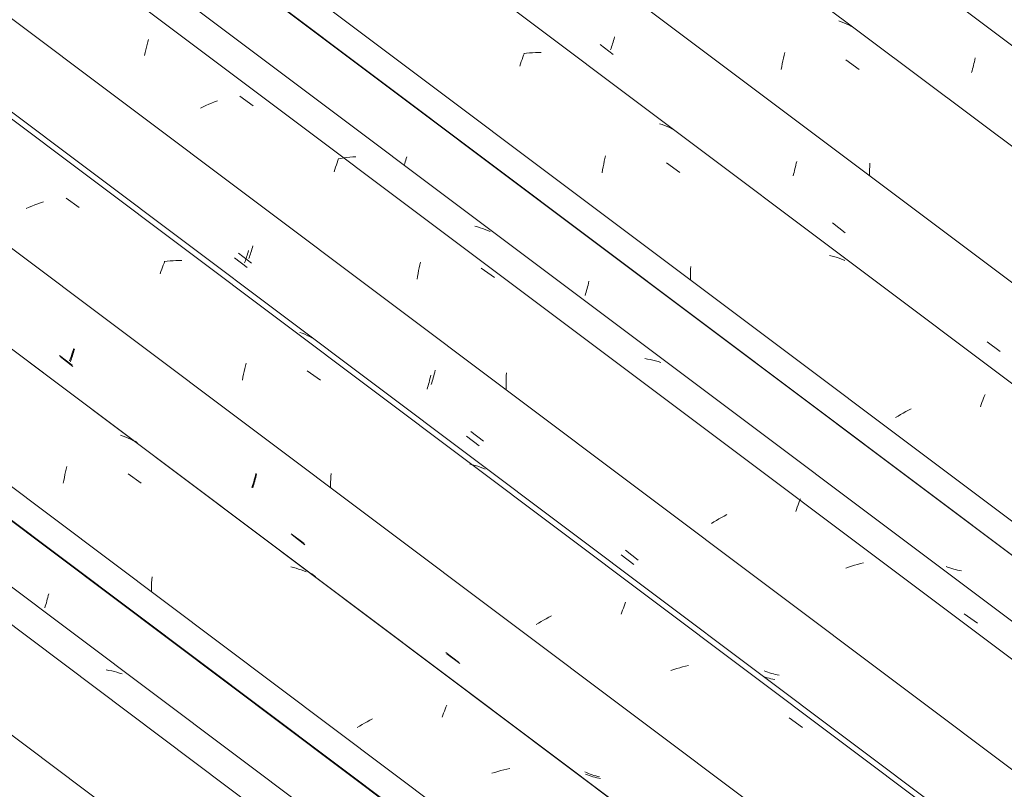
# Model space of a CAD drawing. Header units: millimetres. Extents: x 6528 to 21779, y 617 to 11154.
# Tile 92 of 106: x 16921 to 17635, y 6372 to 6930. Entities that reach past the tile are written whole.
import ezdxf

# ---------------------------------------------------------------- set-up
doc = ezdxf.new("R2010")
doc.units = ezdxf.units.MM
doc.layers.add('A-GLAZ-CWMG', color=7, linetype='Continuous', lineweight=5)

# ---------------------------------------------------------------- blocks, each defined once
blk = doc.blocks.new('FP_94-ISO_02')
at = {"layer": 'A-GLAZ-CWMG'}
blk.add_line((18077.9, 5618.56), (13328.06, 9183.58), dxfattribs=at)
blk = doc.blocks.new('FP_95-ISO_02')
at = {"layer": 'A-GLAZ-CWMG', "color": 9, "true_color": 0xc0c0c0}
for p, q in [((16940.51, 6507.17), (16940.86, 6508.43)), ((16940.86, 6508.43), (16941.21, 6509.72)), ((16941.21, 6509.72), (16941.55, 6511.03)), ((16941.55, 6511.03), (16941.88, 6512.37)), ((16941.88, 6512.37), (16942.2, 6513.72)), ((16939.42, 6503.52), (16939.78, 6504.71)), ((16939.78, 6504.71), (16940.15, 6505.93)), ((16940.15, 6505.93), (16940.51, 6507.17))]:
    blk.add_line(p, q, dxfattribs=at)
blk = doc.blocks.new('Rectangular Mullion - Telha Fibrocimento - Ondulada-V79-ISO_02')
at = {"layer": 'A-GLAZ-CWMG'}
for p, q in [((18140.25, 5647.42), (13356.35, 9238.01)), ((18138.04, 5648.69), (13356.35, 9237.62))]:
    blk.add_line(p, q, dxfattribs=at)
for name in ['FP_94-ISO_02', 'FP_95-ISO_02']:
    blk.add_blockref(name, (0, 0), dxfattribs=at)
blk = doc.blocks.new('FP_107-ISO_02')
at = {"layer": 'A-GLAZ-CWMG'}
blk.add_line((18096.35, 5632.2), (13346.83, 9196.97), dxfattribs=at)
at = {"layer": 'A-GLAZ-CWMG', "color": 9, "true_color": 0xc0c0c0}
for p, q in [((16985.91, 6458.15), (16983.94, 6458.49)), ((16987.86, 6457.75), (16985.91, 6458.15)), ((16989.79, 6457.3), (16987.86, 6457.75)), ((16991.69, 6456.8), (16989.79, 6457.3)), ((16993.56, 6456.24), (16991.69, 6456.8)), ((16995.41, 6455.63), (16993.56, 6456.24))]:
    blk.add_line(p, q, dxfattribs=at)
blk = doc.blocks.new('FP_109-ISO_02')
at = {"layer": 'A-GLAZ-CWMG'}
blk.add_line((18226.9, 5706.6), (11838.19, 10501.68), dxfattribs=at)
at = {"layer": 'A-GLAZ-CWMG', "color": 9, "true_color": 0xc0c0c0}
for p, q in [((16996.21, 6627.9), (16994.38, 6628.54)), ((16998.01, 6627.2), (16996.21, 6627.9)), ((16999.78, 6626.44), (16998.01, 6627.2)), ((17001.52, 6625.63), (16999.78, 6626.44)), ((17003.22, 6624.77), (17001.52, 6625.63)), ((17004.89, 6623.85), (17003.22, 6624.77)), ((16954.03, 6600), (16954.48, 6602.03)), ((16954.48, 6602.03), (16954.95, 6604.03)), ((16954.95, 6604.03), (16955.43, 6606)), ((16952.79, 6593.77), (16953.18, 6595.87)), ((16953.18, 6595.87), (16953.6, 6597.95)), ((16953.6, 6597.95), (16954.03, 6600)), ((16999.72, 6600.59), (17009.34, 6593.7)), ((17119.62, 6532.63), (17117.7, 6533.09)), ((17121.52, 6532.11), (17119.62, 6532.63)), ((17123.39, 6531.53), (17121.52, 6532.11)), ((17125.23, 6530.9), (17123.39, 6531.53)), ((17127.04, 6530.22), (17125.23, 6530.9)), ((17128.81, 6529.48), (17127.04, 6530.22)), ((17016.84, 6521.61), (17016.96, 6523.83)), ((17016.96, 6523.83), (17017.11, 6526.04)), ((17016.68, 6514.94), (17016.7, 6517.17)), ((17016.7, 6517.17), (17016.76, 6519.39)), ((17016.76, 6519.39), (17016.84, 6521.61)), ((17229.04, 6428.7), (17229.58, 6430.12)), ((17229.58, 6430.12), (17230.13, 6431.51)), ((17230.13, 6431.51), (17230.66, 6432.84)), ((17176.95, 6422.98), (17175, 6421.97)), ((17227.37, 6424.14), (17227.93, 6425.71)), ((17227.93, 6425.71), (17228.48, 6427.22)), ((17228.48, 6427.22), (17229.04, 6428.7)), ((17167.5, 6417.74), (17165.7, 6416.65)), ((17169.33, 6418.82), (17167.5, 6417.74)), ((17171.19, 6419.88), (17169.33, 6418.82)), ((17173.09, 6420.94), (17171.19, 6419.88)), ((17175, 6421.97), (17173.09, 6420.94)), ((17276.35, 6386.99), (17274.19, 6386.52)), ((17265.57, 6384.22), (17263.43, 6383.55)), ((17267.72, 6384.86), (17265.57, 6384.22)), ((17269.87, 6385.46), (17267.72, 6384.86)), ((17272.03, 6386.01), (17269.87, 6385.46)), ((17274.19, 6386.52), (17272.03, 6386.01))]:
    blk.add_line(p, q, dxfattribs=at)
blk = doc.blocks.new('FP_110-ISO_02')
at = {"layer": 'A-GLAZ-CWMG', "color": 9, "true_color": 0xc0c0c0}
for p, q in [((16959.37, 6686.14), (16959.74, 6687.3)), ((16959.74, 6687.3), (16960.11, 6688.5)), ((16960.11, 6688.5), (16960.47, 6689.72)), ((16960.47, 6689.72), (16960.82, 6690.96)), ((16950.47, 6685.56), (16959.72, 6678.44)), ((16957.9, 6681.75), (16958.27, 6682.8)), ((16958.27, 6682.8), (16958.64, 6683.89)), ((16958.64, 6683.89), (16959.01, 6685)), ((16959.01, 6685), (16959.37, 6686.14)), ((17090.86, 6592.78), (17091.21, 6594.04)), ((17091.21, 6594.04), (17091.56, 6595.33)), ((17091.56, 6595.33), (17091.9, 6596.63)), ((17091.9, 6596.63), (17092.23, 6597.96)), ((17092.23, 6597.96), (17092.55, 6599.31)), ((17092.55, 6599.31), (17092.87, 6600.68)), ((17090.14, 6590.34), (17090.5, 6591.55)), ((17090.5, 6591.55), (17090.86, 6592.78)), ((17118.69, 6556.3), (17127.95, 6549.19)), ((17230.86, 6470.23), (17240.11, 6463.14)), ((17332.68, 6382.4), (17331.38, 6382.93)), ((17334, 6381.91), (17332.68, 6382.4)), ((17335.34, 6381.45), (17334, 6381.91)), ((17336.69, 6381.03), (17335.34, 6381.45)), ((17338.06, 6380.64), (17336.69, 6381.03)), ((17339.44, 6380.29), (17338.06, 6380.64)), ((17340.85, 6379.97), (17339.44, 6380.29)), ((17342.26, 6379.69), (17340.85, 6379.97))]:
    blk.add_line(p, q, dxfattribs=at)
blk = doc.blocks.new('FP_111-ISO_02')
at = {"layer": 'A-GLAZ-CWMG'}
blk.add_line((18356.36, 5781.2), (11967.65, 10576.28), dxfattribs=at)
at = {"layer": 'A-GLAZ-CWMG', "color": 9, "true_color": 0xc0c0c0}
for p, q in [((16927.99, 6793.74), (16925.94, 6792.84)), ((16930.06, 6794.61), (16927.99, 6793.74)), ((16932.14, 6795.45), (16930.06, 6794.61)), ((16934.24, 6796.26), (16932.14, 6795.45)), ((16936.35, 6797.03), (16934.24, 6796.26)), ((16938.48, 6797.77), (16936.35, 6797.03)), ((16954.81, 6800.4), (16964.42, 6793.53)), ((17024.72, 6750.38), (17025.28, 6751.9)), ((17025.28, 6751.9), (17025.83, 6753.37)), ((17025.83, 6753.37), (17026.38, 6754.79)), ((17028.06, 6754.74), (17025.91, 6754.5)), ((17030.2, 6754.93), (17028.06, 6754.74)), ((17032.33, 6755.07), (17030.2, 6754.93)), ((17034.44, 6755.16), (17032.33, 6755.07)), ((17036.55, 6755.2), (17034.44, 6755.16)), ((17038.64, 6755.18), (17036.55, 6755.2)), ((17023.04, 6745.59), (17023.6, 6747.23)), ((17023.6, 6747.23), (17024.16, 6748.83)), ((17024.16, 6748.83), (17024.72, 6750.38)), ((17126.02, 6702.42), (17124.19, 6703.08)), ((17127.81, 6701.71), (17126.02, 6702.42)), ((17129.58, 6700.94), (17127.81, 6701.71)), ((17131.31, 6700.11), (17129.58, 6700.94)), ((17133, 6699.23), (17131.31, 6700.11)), ((17134.66, 6698.3), (17133, 6699.23)), ((17084.79, 6678.82), (17085.28, 6680.79)), ((17083.02, 6670.67), (17083.43, 6672.74)), ((17083.43, 6672.74), (17083.87, 6674.79)), ((17083.87, 6674.79), (17084.32, 6676.82)), ((17084.32, 6676.82), (17084.79, 6678.82)), ((17129.57, 6675.31), (17139.18, 6668.41)), ((17082.62, 6668.57), (17083.02, 6670.67)), ((17249.38, 6607.19), (17247.47, 6607.66)), ((17251.28, 6606.66), (17249.38, 6607.19)), ((17253.14, 6606.08), (17251.28, 6606.66)), ((17254.98, 6605.44), (17253.14, 6606.08)), ((17256.78, 6604.74), (17254.98, 6605.44)), ((17258.55, 6603.99), (17256.78, 6604.74)), ((17146.51, 6592.48), (17146.56, 6594.57)), ((17146.56, 6594.57), (17146.65, 6596.65)), ((17146.65, 6596.65), (17146.76, 6598.72)), ((17146.76, 6598.72), (17146.9, 6600.79)), ((17146.48, 6590.4), (17146.51, 6592.48)), ((17357.63, 6500.34), (17358.19, 6501.85)), ((17358.19, 6501.85), (17358.74, 6503.33)), ((17358.74, 6503.33), (17359.29, 6504.75)), ((17359.29, 6504.75), (17359.83, 6506.13)), ((17359.83, 6506.13), (17360.37, 6507.46)), ((17300.91, 6494.53), (17299.05, 6493.46)), ((17302.8, 6495.58), (17300.91, 6494.53)), ((17304.72, 6496.62), (17302.8, 6495.58)), ((17306.66, 6497.63), (17304.72, 6496.62)), ((17357.07, 6498.78), (17357.63, 6500.34)), ((17297.22, 6492.38), (17295.42, 6491.29)), ((17299.05, 6493.46), (17297.22, 6492.38)), ((17395.24, 6458.83), (17393.1, 6458.16)), ((17397.39, 6459.47), (17395.24, 6458.83)), ((17399.54, 6460.07), (17397.39, 6459.47)), ((17401.7, 6460.62), (17399.54, 6460.07)), ((17403.86, 6461.14), (17401.7, 6460.62)), ((17406.02, 6461.61), (17403.86, 6461.14)), ((17478.89, 6423.75), (17488.49, 6416.8))]:
    blk.add_line(p, q, dxfattribs=at)
blk = doc.blocks.new('FP_112-ISO_02')
at = {"layer": 'A-GLAZ-CWMG', "color": 9, "true_color": 0xc0c0c0}
for p, q in [((17089.86, 6764.66), (17090.22, 6765.9)), ((17079.86, 6760.49), (17089.11, 6753.38)), ((17087.66, 6757.74), (17088.03, 6758.83)), ((17088.03, 6758.83), (17088.4, 6759.94)), ((17088.4, 6759.94), (17088.76, 6761.08)), ((17088.76, 6761.08), (17089.13, 6762.24)), ((17089.13, 6762.24), (17089.5, 6763.44)), ((17089.5, 6763.44), (17089.86, 6764.66)), ((17087.29, 6756.69), (17087.66, 6757.74)), ((17221.3, 6671.58), (17221.63, 6672.91)), ((17221.63, 6672.91), (17221.96, 6674.26)), ((17221.96, 6674.26), (17222.27, 6675.63)), ((17219.54, 6665.28), (17219.9, 6666.49)), ((17219.9, 6666.49), (17220.26, 6667.73)), ((17220.26, 6667.73), (17220.61, 6668.99)), ((17220.61, 6668.99), (17220.96, 6670.27)), ((17220.96, 6670.27), (17221.3, 6671.58)), ((17248.09, 6631.24), (17257.34, 6624.14)), ((17360.26, 6545.18), (17369.52, 6538.08)), ((17462.07, 6457.3), (17460.77, 6457.83)), ((17463.39, 6456.82), (17462.07, 6457.3)), ((17464.73, 6456.36), (17463.39, 6456.82)), ((17466.08, 6455.94), (17464.73, 6456.36)), ((17467.46, 6455.56), (17466.08, 6455.94)), ((17468.84, 6455.21), (17467.46, 6455.56)), ((17470.25, 6454.9), (17468.84, 6455.21)), ((17471.66, 6454.62), (17470.25, 6454.9))]:
    blk.add_line(p, q, dxfattribs=at)
blk = doc.blocks.new('FP_113-ISO_02')
at = {"layer": 'A-GLAZ-CWMG'}
blk.add_line((18468.93, 5844.32), (12164.65, 10576.04), dxfattribs=at)
blk = doc.blocks.new('FP_114-ISO_02')
at = {"layer": 'A-GLAZ-CWMG', "color": 9, "true_color": 0xc0c0c0}
for p, q in [((17201.33, 6829.17), (17201.69, 6830.42)), ((17199.86, 6824.47), (17200.23, 6825.6)), ((17200.23, 6825.6), (17200.6, 6826.77)), ((17200.6, 6826.77), (17200.97, 6827.96)), ((17200.97, 6827.96), (17201.33, 6829.17)), ((17332.78, 6736.08), (17333.11, 6737.41)), ((17333.11, 6737.41), (17333.44, 6738.76)), ((17333.44, 6738.76), (17333.75, 6740.12)), ((17331.01, 6729.8), (17331.37, 6731.01)), ((17331.37, 6731.01), (17331.73, 6732.24)), ((17331.73, 6732.24), (17332.09, 6733.5)), ((17332.09, 6733.5), (17332.44, 6734.78)), ((17332.44, 6734.78), (17332.78, 6736.08))]:
    blk.add_line(p, q, dxfattribs=at)
blk = doc.blocks.new('Rectangular Mullion - Telha Fibrocimento - Ondulada-V99-ISO_02')
at = {"layer": 'A-GLAZ-CWMG'}
for p, q in [((18529.07, 5874.45), (12221.33, 10608.76)), ((18531.28, 5873.19), (12221.63, 10608.93)), ((18287.6, 5734.13), (11979.17, 10468.95)), ((18157.55, 5658.86), (11848.99, 10393.79)), ((18023.06, 5579.8), (13328.06, 9103.65))]:
    blk.add_line(p, q, dxfattribs=at)
for name in ['FP_111-ISO_02', 'FP_113-ISO_02', 'FP_114-ISO_02', 'FP_109-ISO_02', 'FP_112-ISO_02', 'FP_107-ISO_02', 'FP_110-ISO_02']:
    blk.add_blockref(name, (0, 0), dxfattribs=at)
blk = doc.blocks.new('FP_122-ISO_02')
at = {"layer": 'A-GLAZ-CWMG'}
blk.add_line((18228.99, 5705.01), (11924.37, 10436.98), dxfattribs=at)
at = {"layer": 'A-GLAZ-CWMG', "color": 9, "true_color": 0xc0c0c0}
for p, q in [((17006.29, 6623.3), (17004.87, 6624.31)), ((17130.02, 6529.7), (17128.56, 6530.45)), ((17131.45, 6528.91), (17130.02, 6529.7)), ((17132.86, 6528.07), (17131.45, 6528.91)), ((17134.23, 6527.18), (17132.86, 6528.07)), ((17135.57, 6526.26), (17134.23, 6527.18))]:
    blk.add_line(p, q, dxfattribs=at)
blk = doc.blocks.new('FP_123-ISO_02')
at = {"layer": 'A-GLAZ-CWMG', "color": 9, "true_color": 0xc0c0c0}
for p, q in [((16958.67, 6686.07), (16959.1, 6687.34)), ((16959.1, 6687.34), (16959.53, 6688.64)), ((16959.53, 6688.64), (16959.95, 6689.98)), ((16959.95, 6689.98), (16960.38, 6691.35)), ((16949.97, 6686.38), (16959.22, 6679.26)), ((16957.39, 6682.5), (16957.82, 6683.65)), ((16957.82, 6683.65), (16958.24, 6684.85)), ((16958.24, 6684.85), (16958.67, 6686.07)), ((17090.38, 6593.42), (17090.8, 6594.82)), ((17090.8, 6594.82), (17091.21, 6596.24)), ((17091.21, 6596.24), (17091.62, 6597.7)), ((17091.62, 6597.7), (17092.02, 6599.19)), ((17092.02, 6599.19), (17092.4, 6600.71)), ((17089.53, 6590.73), (17089.96, 6592.06)), ((17089.96, 6592.06), (17090.38, 6593.42)), ((17118.04, 6557.15), (17127.28, 6550.05)), ((17230.11, 6471.13), (17239.35, 6464.04)), ((17332.07, 6384.02), (17330.79, 6384.6)), ((17333.36, 6383.48), (17332.07, 6384.02)), ((17334.68, 6382.98), (17333.36, 6383.48)), ((17336.01, 6382.5), (17334.68, 6382.98)), ((17337.36, 6382.07), (17336.01, 6382.5)), ((17338.72, 6381.66), (17337.36, 6382.07)), ((17340.1, 6381.29), (17338.72, 6381.66)), ((17341.5, 6380.95), (17340.1, 6381.29))]:
    blk.add_line(p, q, dxfattribs=at)
blk = doc.blocks.new('FP_124-ISO_02')
at = {"layer": 'A-GLAZ-CWMG'}
blk.add_line((18353.37, 5778.31), (11964.66, 10573.39), dxfattribs=at)
blk = doc.blocks.new('FP_125-ISO_02')
at = {"layer": 'A-GLAZ-CWMG', "color": 9, "true_color": 0xc0c0c0}
for p, q in [((17085.68, 6757.74), (17086.05, 6758.9)), ((17086.05, 6758.9), (17086.41, 6760.09)), ((17086.41, 6760.09), (17086.78, 6761.3)), ((17086.78, 6761.3), (17087.14, 6762.54)), ((17076.77, 6757.21), (17086.02, 6750.09)), ((17084.2, 6753.39), (17084.57, 6754.44)), ((17084.57, 6754.44), (17084.94, 6755.51)), ((17084.94, 6755.51), (17085.31, 6756.61)), ((17085.31, 6756.61), (17085.68, 6757.74)), ((17217.16, 6664.35), (17217.51, 6665.6)), ((17217.51, 6665.6), (17217.86, 6666.87)), ((17217.86, 6666.87), (17218.21, 6668.17)), ((17218.21, 6668.17), (17218.54, 6669.49)), ((17218.54, 6669.49), (17218.87, 6670.83)), ((17218.87, 6670.83), (17219.19, 6672.2)), ((17216.43, 6661.92), (17216.8, 6663.12)), ((17216.8, 6663.12), (17217.16, 6664.35)), ((17244.97, 6627.96), (17254.22, 6620.86)), ((17357.13, 6541.9), (17366.38, 6534.81)), ((17461.61, 6453.2), (17460.48, 6453.59)), ((17462.96, 6452.77), (17461.61, 6453.2)), ((17464.33, 6452.38), (17462.96, 6452.77)), ((17465.71, 6452.02), (17464.33, 6452.38)), ((17467.11, 6451.7), (17465.71, 6452.02)), ((17468.53, 6451.41), (17467.11, 6451.7))]:
    blk.add_line(p, q, dxfattribs=at)
blk = doc.blocks.new('FP_126-ISO_02')
at = {"layer": 'A-GLAZ-CWMG'}
blk.add_line((18487.38, 5857.96), (12098.67, 10653.04), dxfattribs=at)
at = {"layer": 'A-GLAZ-CWMG', "color": 9, "true_color": 0xc0c0c0}
for p, q in [((17014.01, 6913.59), (17014.54, 6915.44)), ((17012.5, 6907.85), (17012.99, 6909.8)), ((17012.99, 6909.8), (17013.5, 6911.71)), ((17013.5, 6911.71), (17014.01, 6913.59)), ((17011.55, 6903.88), (17012.02, 6905.88)), ((17012.02, 6905.88), (17012.5, 6907.85)), ((17080.68, 6874.23), (17090.31, 6867.39)), ((17054.15, 6866.59), (17052.14, 6865.64)), ((17056.18, 6867.52), (17054.15, 6866.59)), ((17058.23, 6868.42), (17056.18, 6867.52)), ((17060.29, 6869.3), (17058.23, 6868.42)), ((17062.37, 6870.14), (17060.29, 6869.3)), ((17064.46, 6870.96), (17062.37, 6870.14)), ((17156.22, 6829.53), (17154.07, 6829.21)), ((17158.37, 6829.81), (17156.22, 6829.53)), ((17160.51, 6830.03), (17158.37, 6829.81)), ((17162.65, 6830.21), (17160.51, 6830.03)), ((17164.77, 6830.34), (17162.65, 6830.21)), ((17149.61, 6821.08), (17150.16, 6822.78)), ((17150.16, 6822.78), (17150.71, 6824.44)), ((17150.71, 6824.44), (17151.27, 6826.06)), ((17151.27, 6826.06), (17151.82, 6827.64)), ((17151.82, 6827.64), (17152.38, 6829.18)), ((17154.07, 6829.21), (17151.91, 6828.85)), ((17149.06, 6819.34), (17149.61, 6821.08)), ((17252.98, 6779.51), (17251.07, 6779.99)), ((17254.87, 6778.97), (17252.98, 6779.51)), ((17256.73, 6778.39), (17254.87, 6778.97)), ((17258.56, 6777.74), (17256.73, 6778.39)), ((17260.36, 6777.05), (17258.56, 6777.74)), ((17262.13, 6776.3), (17260.36, 6777.05)), ((17210.73, 6749.98), (17211.16, 6752.03)), ((17211.16, 6752.03), (17211.62, 6754.05)), ((17209.54, 6743.7), (17209.92, 6745.82)), ((17209.92, 6745.82), (17210.31, 6747.91)), ((17210.31, 6747.91), (17210.73, 6749.98)), ((17255.75, 6749.7), (17265.38, 6742.84)), ((17209.19, 6741.57), (17209.54, 6743.7)), ((17376.28, 6683.74), (17374.3, 6684.06)), ((17378.25, 6683.38), (17376.28, 6683.74)), ((17380.19, 6682.96), (17378.25, 6683.38)), ((17382.11, 6682.49), (17380.19, 6682.96)), ((17384, 6681.96), (17382.11, 6682.49)), ((17385.86, 6681.38), (17384, 6681.96)), ((17273.82, 6671.69), (17273.92, 6673.77)), ((17273.69, 6665.4), (17273.7, 6667.5)), ((17273.7, 6663.31), (17273.69, 6665.4)), ((17273.7, 6667.5), (17273.75, 6669.59)), ((17273.75, 6669.59), (17273.82, 6671.69)), ((17273.74, 6661.21), (17273.7, 6663.31)), ((17485.9, 6579.53), (17486.45, 6581.01)), ((17486.45, 6581.01), (17487, 6582.45)), ((17483.68, 6573.19), (17484.24, 6574.84)), ((17484.24, 6574.84), (17484.79, 6576.44)), ((17484.79, 6576.44), (17485.35, 6578.01)), ((17485.35, 6578.01), (17485.9, 6579.53)), ((17424.36, 6565.71), (17422.59, 6564.6)), ((17426.15, 6566.8), (17424.36, 6565.71)), ((17427.98, 6567.89), (17426.15, 6566.8)), ((17429.83, 6568.96), (17427.98, 6567.89)), ((17431.71, 6570.02), (17429.83, 6568.96)), ((17433.62, 6571.06), (17431.71, 6570.02)), ((17521.99, 6532.92), (17519.87, 6532.18)), ((17524.13, 6533.63), (17521.99, 6532.92)), ((17526.27, 6534.3), (17524.13, 6533.63)), ((17528.41, 6534.93), (17526.27, 6534.3)), ((17530.57, 6535.52), (17528.41, 6534.93)), ((17532.72, 6536.07), (17530.57, 6535.52)), ((17605.79, 6499.21), (17615.41, 6492.29))]:
    blk.add_line(p, q, dxfattribs=at)
blk = doc.blocks.new('FP_127-ISO_02')
at = {"layer": 'A-GLAZ-CWMG', "color": 9, "true_color": 0xc0c0c0}
for p, q in [((17594.09, 6532.81), (17592.78, 6533.32)), ((17595.42, 6532.34), (17594.09, 6532.81)), ((17596.77, 6531.91), (17595.42, 6532.34)), ((17598.13, 6531.51), (17596.77, 6531.91)), ((17599.51, 6531.14), (17598.13, 6531.51)), ((17600.9, 6530.81), (17599.51, 6531.14)), ((17602.31, 6530.51), (17600.9, 6530.81)), ((17603.74, 6530.25), (17602.31, 6530.51))]:
    blk.add_line(p, q, dxfattribs=at)
blk = doc.blocks.new('FP_128-ISO_02')
at = {"layer": 'A-GLAZ-CWMG'}
blk.add_line((18617.93, 5932.36), (12229.22, 10727.44), dxfattribs=at)
at = {"layer": 'A-GLAZ-CWMG', "color": 9, "true_color": 0xc0c0c0}
for p, q in [((17284.72, 6899.36), (17285.28, 6900.94)), ((17285.28, 6900.94), (17285.84, 6902.48)), ((17285.84, 6902.48), (17286.39, 6903.97)), ((17286.39, 6903.97), (17286.95, 6905.42)), ((17288.63, 6905.4), (17286.48, 6905.13)), ((17290.77, 6905.62), (17288.63, 6905.4)), ((17292.91, 6905.79), (17290.77, 6905.62)), ((17295.03, 6905.91), (17292.91, 6905.79)), ((17297.15, 6905.98), (17295.03, 6905.91)), ((17299.25, 6905.99), (17297.15, 6905.98)), ((17283.6, 6896.07), (17284.16, 6897.73)), ((17284.16, 6897.73), (17284.72, 6899.36)), ((17386.79, 6853.66), (17384.94, 6854.27)), ((17388.61, 6852.98), (17386.79, 6853.66)), ((17390.39, 6852.26), (17388.61, 6852.98)), ((17392.15, 6851.47), (17390.39, 6852.26)), ((17393.87, 6850.63), (17392.15, 6851.47)), ((17395.55, 6849.74), (17393.87, 6850.63)), ((17345.37, 6829.1), (17345.85, 6831.08)), ((17343.63, 6820.89), (17344.04, 6822.98)), ((17344.04, 6822.98), (17344.46, 6825.04)), ((17344.46, 6825.04), (17344.91, 6827.08)), ((17344.91, 6827.08), (17345.37, 6829.1)), ((17390.09, 6825.89), (17399.7, 6819)), ((17343.24, 6818.78), (17343.63, 6820.89)), ((17510.05, 6758.3), (17508.11, 6758.73)), ((17511.96, 6757.81), (17510.05, 6758.3)), ((17407.5, 6748.95), (17407.62, 6750.92)), ((17513.85, 6757.26), (17511.96, 6757.81)), ((17515.71, 6756.67), (17513.85, 6757.26)), ((17517.53, 6756.01), (17515.71, 6756.67)), ((17519.33, 6755.3), (17517.53, 6756.01)), ((17407.29, 6743.02), (17407.33, 6745)), ((17407.33, 6745), (17407.4, 6746.98)), ((17407.4, 6746.98), (17407.5, 6748.95)), ((17407.27, 6741.04), (17407.29, 6743.02)), ((17618.07, 6650.81), (17618.63, 6652.36)), ((17618.63, 6652.36), (17619.19, 6653.86)), ((17619.19, 6653.86), (17619.74, 6655.32)), ((17619.74, 6655.32), (17620.29, 6656.73)), ((17620.29, 6656.73), (17620.83, 6658.1)), ((17561.53, 6644.62), (17559.68, 6643.54)), ((17563.4, 6645.68), (17561.53, 6644.62)), ((17565.3, 6646.72), (17563.4, 6645.68)), ((17567.23, 6647.74), (17565.3, 6646.72)), ((17617.51, 6649.22), (17618.07, 6650.81)), ((17557.87, 6642.46), (17556.08, 6641.36)), ((17559.68, 6643.54), (17557.87, 6642.46))]:
    blk.add_line(p, q, dxfattribs=at)
blk = doc.blocks.new('FP_129-ISO_02')
at = {"layer": 'A-GLAZ-CWMG', "color": 9, "true_color": 0xc0c0c0}
for p, q in [((17351.6, 6914.72), (17351.96, 6915.95)), ((17351.96, 6915.95), (17352.31, 6917.21)), ((17341.97, 6911.66), (17351.23, 6904.54)), ((17349.4, 6907.88), (17349.77, 6908.95)), ((17349.77, 6908.95), (17350.14, 6910.05)), ((17350.14, 6910.05), (17350.51, 6911.17)), ((17350.51, 6911.17), (17350.88, 6912.33)), ((17350.88, 6912.33), (17351.24, 6913.51)), ((17351.24, 6913.51), (17351.6, 6914.72)), ((17483.1, 6821.66), (17483.44, 6822.98)), ((17483.44, 6822.98), (17483.76, 6824.32)), ((17483.76, 6824.32), (17484.08, 6825.68)), ((17484.08, 6825.68), (17484.39, 6827.06)), ((17481.7, 6816.61), (17482.06, 6817.83)), ((17482.06, 6817.83), (17482.41, 6819.08)), ((17482.41, 6819.08), (17482.76, 6820.36)), ((17482.76, 6820.36), (17483.1, 6821.66)), ((17510.27, 6782.4), (17519.53, 6775.3)), ((17622.49, 6696.33), (17631.75, 6689.23))]:
    blk.add_line(p, q, dxfattribs=at)
blk = doc.blocks.new('FP_130-ISO_02')
at = {"layer": 'A-GLAZ-CWMG'}
blk.add_line((18747.39, 6006.96), (12358.68, 10802.04), dxfattribs=at)
at = {"layer": 'A-GLAZ-CWMG', "color": 9, "true_color": 0xc0c0c0}
for p, q in [((17516.62, 6928.19), (17514.78, 6928.82)), ((17518.43, 6927.5), (17516.62, 6928.19)), ((17520.21, 6926.75), (17518.43, 6927.5)), ((17521.96, 6925.95), (17520.21, 6926.75)), ((17523.67, 6925.1), (17521.96, 6925.95)), ((17525.34, 6924.19), (17523.67, 6925.1)), ((17474.33, 6899.87), (17474.77, 6901.91)), ((17474.77, 6901.91), (17475.24, 6903.92)), ((17475.24, 6903.92), (17475.72, 6905.9)), ((17473.1, 6893.61), (17473.49, 6895.72)), ((17473.49, 6895.72), (17473.9, 6897.81)), ((17473.9, 6897.81), (17474.33, 6899.87)), ((17519.97, 6900.63), (17529.57, 6893.73)), ((17537.19, 6821.1), (17537.29, 6823.41)), ((17537.29, 6823.41), (17537.43, 6825.71)), ((17537.08, 6816.48), (17537.12, 6818.79)), ((17537.12, 6818.79), (17537.19, 6821.1))]:
    blk.add_line(p, q, dxfattribs=at)
blk = doc.blocks.new('FP_131-ISO_02')
at = {"layer": 'A-GLAZ-CWMG', "color": 9, "true_color": 0xc0c0c0}
for p, q in [((17613.46, 6900.6), (17613.77, 6901.98)), ((17611.44, 6892.76), (17611.79, 6894.01)), ((17611.79, 6894.01), (17612.14, 6895.28)), ((17612.14, 6895.28), (17612.49, 6896.58)), ((17612.49, 6896.58), (17612.82, 6897.9)), ((17612.82, 6897.9), (17613.15, 6899.24)), ((17613.15, 6899.24), (17613.46, 6900.6)), ((17611.08, 6891.53), (17611.44, 6892.76))]:
    blk.add_line(p, q, dxfattribs=at)
blk = doc.blocks.new('Rectangular Mullion - Telha Fibrocimento - Ondulada-V118-ISO_02')
at = {"layer": 'A-GLAZ-CWMG'}
for p, q in [((18807.99, 6034.67), (12499.63, 10769.44)), ((18678.63, 5959.89), (12370.2, 10694.71)), ((18548.58, 5884.62), (12240.02, 10619.55)), ((18414.09, 5805.56), (12104.46, 10541.28))]:
    blk.add_line(p, q, dxfattribs=at)
for name in ['FP_130-ISO_02', 'FP_128-ISO_02', 'FP_131-ISO_02', 'FP_126-ISO_02', 'FP_129-ISO_02', 'FP_124-ISO_02', 'FP_127-ISO_02', 'FP_125-ISO_02', 'FP_122-ISO_02', 'FP_123-ISO_02']:
    blk.add_blockref(name, (0, 0), dxfattribs=at)

msp = doc.modelspace()

# ---------------------------------------------------------------- block references
at = {"layer": 'A-GLAZ-CWMG'}
for name in ['Rectangular Mullion - Telha Fibrocimento - Ondulada-V118-ISO_02', 'Rectangular Mullion - Telha Fibrocimento - Ondulada-V99-ISO_02', 'Rectangular Mullion - Telha Fibrocimento - Ondulada-V79-ISO_02']:
    msp.add_blockref(name, (0, 0), dxfattribs=at)

doc.saveas('drawing.dxf')
